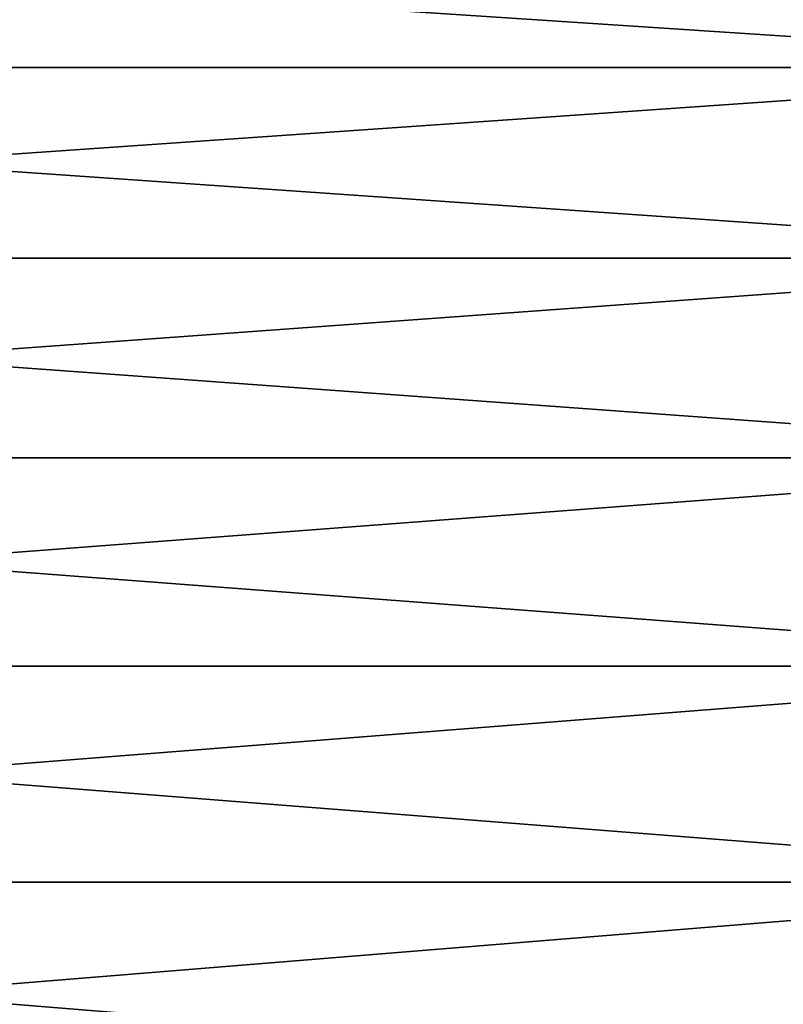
# Model space of a CAD drawing. Header units: metres. Extents: x -2 to 85, y -75 to 75.
# Tile 171 of 230: x 77.82 to 81.45, y 12.01 to 16.69. Entities that reach past the tile are written whole.
import ezdxf

# ---------------------------------------------------------------- set-up
doc = ezdxf.new("R2010")
doc.units = ezdxf.units.M
doc.layers.add('solid_21204500', color=7, linetype='CONTINUOUS')

msp = doc.modelspace()

# ---------------------------------------------------------------- linework, layer by layer
at = {"layer": 'solid_21204500'}
for points in [[(83.727272, 16.463934, -16.768688), (70.650002, 16.463934, -16.768688), (70.650002, 17.325047, -15.877429)], [(83.727272, 17.325047, -15.877429), (83.727272, 16.463934, -16.768688), (70.650002, 17.325047, -15.877429)], [(83.727272, 17.325047, 15.877429), (70.650002, 17.325047, 15.877429), (70.650002, 16.463934, 16.768688)], [(83.727272, 16.463934, 16.768688), (83.727272, 17.325047, 15.877429), (70.650002, 16.463934, 16.768688)], [(83.727272, 15.557034, -17.61331), (70.650002, 15.557034, -17.61331), (70.650002, 16.463934, -16.768688)], [(83.727272, 16.463934, -16.768688), (83.727272, 15.557034, -17.61331), (70.650002, 16.463934, -16.768688)], [(83.727272, 16.463934, 16.768688), (70.650002, 16.463934, 16.768688), (70.650002, 15.557034, 17.61331)], [(83.727272, 15.557034, 17.61331), (83.727272, 16.463934, 16.768688), (70.650002, 15.557034, 17.61331)], [(83.727272, 14.606869, -18.408949), (70.650002, 14.606869, -18.408949), (70.650002, 15.557034, -17.61331)], [(83.727272, 15.557034, -17.61331), (83.727272, 14.606869, -18.408949), (70.650002, 15.557034, -17.61331)], [(83.727272, 15.557034, 17.61331), (70.650002, 15.557034, 17.61331), (70.650002, 14.606869, 18.408949)], [(83.727272, 14.606869, 18.408949), (83.727272, 15.557034, 17.61331), (70.650002, 14.606869, 18.408949)], [(83.727272, 13.61608, -19.153391), (70.650002, 13.61608, -19.153391), (70.650002, 14.606869, -18.408949)], [(83.727272, 14.606869, -18.408949), (83.727272, 13.61608, -19.153391), (70.650002, 14.606869, -18.408949)], [(83.727272, 14.606869, 18.408949), (70.650002, 14.606869, 18.408949), (70.650002, 13.61608, 19.153391)], [(83.727272, 13.61608, 19.153391), (83.727272, 14.606869, 18.408949), (70.650002, 13.61608, 19.153391)], [(83.727272, 12.587424, -19.844564), (70.650002, 12.587424, -19.844564), (70.650002, 13.61608, -19.153391)], [(83.727272, 13.61608, -19.153391), (83.727272, 12.587424, -19.844564), (70.650002, 13.61608, -19.153391)], [(83.727272, 13.61608, 19.153391), (70.650002, 13.61608, 19.153391), (70.650002, 12.587424, 19.844564)], [(83.727272, 12.587424, 19.844564), (83.727272, 13.61608, 19.153391), (70.650002, 12.587424, 19.844564)], [(83.727272, 11.523762, -20.480549), (70.650002, 11.523762, -20.480549), (70.650002, 12.587424, -19.844564)], [(83.727272, 12.587424, -19.844564), (83.727272, 11.523762, -20.480549), (70.650002, 12.587424, -19.844564)], [(83.727272, 12.587424, 19.844564), (70.650002, 12.587424, 19.844564), (70.650002, 11.523762, 20.480549)], [(83.727272, 11.523762, 20.480549), (83.727272, 12.587424, 19.844564), (70.650002, 11.523762, 20.480549)]]:
    msp.add_3dface(points, dxfattribs=at)

doc.saveas('drawing.dxf')
